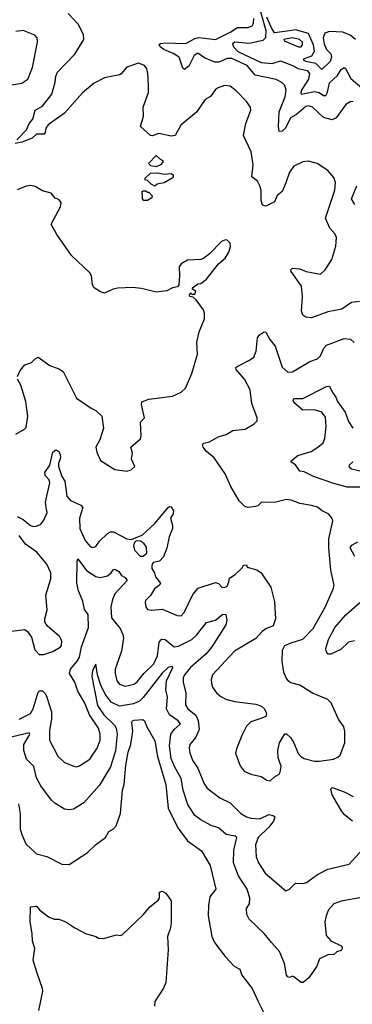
# Model space of a CAD drawing. Extents: x 2057697 to 2160550, y 827490 to 1016834.
# Tile 52 of 256: x 2078311 to 2080560, y 882197 to 888858. Entities that reach past the tile are written whole.
import ezdxf

# ---------------------------------------------------------------- set-up
doc = ezdxf.new("R2010")
doc.units = 0

msp = doc.modelspace()

# ---------------------------------------------------------------- linework, layer by layer
at = {"layer": '0CON20XD'}
for points in [[(2079917.8, 888995), (2079975.9, 888785), (2079974.1, 888735), (2079955, 888716.5), (2079865, 888697.1), (2079765, 888706.5), (2079749.6, 888695), (2079755.8, 888675), (2079785, 888643.1), (2079945, 888568.4), (2080017.5, 888562.5), (2080075, 888578.6), (2080155, 888547.2), (2080195, 888528.1), (2080254.4, 888515), (2080270.6, 888495), (2080265, 888455.6), (2080218.9, 888385), (2080211, 888365), (2080214.3, 888354.3), (2080305, 888372.8), (2080336, 888366), (2080365, 888344.1), (2080380.6, 888345), (2080393.1, 888366.9), (2080405, 888431.4), (2080458.9, 888481.1), (2080485, 888522), (2080505, 888533.8), (2080515, 888526.7), (2080549.8, 888459.8), (2080625, 888396.2)], [(2078356.5, 888113.5), (2078375, 888156.7), (2078400.8, 888185), (2078416.2, 888245), (2078466.1, 888273.9), (2078528.9, 888355), (2078551.9, 888435), (2078555.6, 888475), (2078567.2, 888502.8), (2078683.3, 888625), (2078744.4, 888725), (2078742.2, 888755), (2078708.8, 888825), (2078639.9, 888899.9)], [(2080565, 888304.6), (2080545, 888302.9), (2080515.3, 888284.7), (2080450, 888195), (2080425, 888180), (2080366.2, 888196.2), (2080290, 888265), (2080265, 888274.4), (2080245, 888271.1), (2080182.5, 888217.5), (2080142.3, 888195), (2080107.7, 888125), (2080085, 888103.5), (2080065, 888101.2), (2080060, 888135), (2080066.7, 888235), (2080105.8, 888335), (2080112.2, 888382.2), (2080103.8, 888413.8), (2080083.2, 888433.2), (2080045, 888452.9), (2079902.9, 888482.9), (2079848.8, 888548.8), (2079745, 888596.3), (2079715, 888595.2), (2079658.5, 888571.5), (2079629.5, 888569.5), (2079560.9, 888600.9), (2079515, 888630.6), (2079490, 888615), (2079455, 888543.8), (2079425, 888520), (2079415, 888530), (2079390, 888605), (2079349.9, 888629.9), (2079285, 888656.7), (2079261.4, 888675), (2079255, 888690), (2079262.5, 888697.5), (2079295, 888701.1), (2079435, 888696.1), (2079495, 888731.4), (2079521.7, 888738.3), (2079635, 888722.8), (2079738.9, 888775), (2079784, 888805), (2079855, 888805.5), (2079882.7, 888817.3), (2079892.5, 888835), (2079894.2, 888865)], [(2080582.8, 888725), (2080545, 888753.3), (2080495, 888773.2), (2080405, 888778.3), (2080375, 888767.3), (2080364, 888735), (2080369.4, 888695), (2080385.6, 888655.6), (2080416, 888626), (2080420.2, 888605), (2080410.3, 888575), (2080355, 888522), (2080312.4, 888562.4), (2080245, 888574.8), (2080230.5, 888585), (2080237.5, 888595), (2080287.2, 888612.8), (2080304.8, 888645), (2080298, 888688), (2080265, 888763.8), (2080175, 888789.9), (2080120.8, 888780.8), (2080035, 888768.3), (2080012.7, 888802.7), (2079983.1, 888875)], [(2078205, 888408.9), (2078325, 888427.5), (2078365.7, 888455), (2078398.9, 888535), (2078430.8, 888705), (2078430, 888735), (2078414.1, 888754.1), (2078334.2, 888785.8), (2078285, 888778.6)], [(2080215, 888674.4), (2080223.2, 888686.8), (2080222.5, 888705), (2080202.5, 888725), (2080155, 888735.7), (2080096.2, 888725), (2080100, 888715), (2080168.5, 888685), (2080195.3, 888674.7), (2080215, 888674.4)], [(2080609.2, 886950.8), (2080555, 886944), (2080489.7, 886900.3), (2080395, 886882.5), (2080285, 886841.4), (2080246.6, 886846.6), (2080225, 886860), (2080215.8, 886885), (2080224.4, 886985), (2080215.6, 887055), (2080146, 887155), (2080144.4, 887165.6), (2080155, 887177.5), (2080205, 887173.5), (2080247.5, 887155), (2080345, 887137.5), (2080376.9, 887165), (2080422.5, 887235), (2080447.8, 887325), (2080454.2, 887385), (2080445, 887406), (2080407.7, 887447.7), (2080378.1, 887515), (2080442.5, 887705), (2080445.8, 887755.8), (2080435, 887790), (2080395, 887836.7), (2080323.3, 887885), (2080265, 887900), (2080225, 887896.2), (2080165, 887866.2), (2080134.6, 887825.4), (2080111.5, 887755), (2080085.6, 887695), (2080052, 887668), (2080034, 887625), (2079975, 887596.7), (2079953.9, 887603.9), (2079943.9, 887633.9), (2079944.2, 887705), (2079935.7, 887735), (2079918.6, 887765), (2079881.4, 887795), (2079889.6, 887875), (2079875.4, 887965), (2079823.6, 888075), (2079839.6, 888155), (2079872.9, 888245), (2079872.5, 888265), (2079845, 888303.8), (2079775, 888376), (2079735, 888408), (2079695, 888412), (2079652.1, 888397.9), (2079635, 888386.2), (2079600.9, 888339.1), (2079565, 888318.8), (2079507.6, 888232.4), (2079401.4, 888145), (2079362, 888075), (2079335, 888070), (2079251.8, 888088.2), (2079207.6, 888072.4), (2079195, 888074.3), (2079128.5, 888135), (2079148.6, 888205), (2079146.9, 888265), (2079182, 888365), (2079182, 888415), (2079178.6, 888495), (2079171.4, 888525), (2079155, 888547.5), (2079115, 888564.2), (2079035, 888535.8), (2078998.3, 888491.7), (2078985, 888483.8), (2078885, 888464.4), (2078815, 888429.4), (2078735, 888362.2), (2078615, 888226.4), (2078502.7, 888147.3), (2078486.9, 888125), (2078484, 888095), (2078475.6, 888084.4), (2078425, 888084), (2078395, 888056), (2078325, 888028.6), (2078280.7, 888020.7)], [(2078291.2, 888045), (2078356.5, 888113.5)], [(2079235, 887862.5), (2079198.3, 887868.3), (2079182.5, 887885), (2079235, 887940), (2079260, 887915), (2079280, 887905), (2079280, 887895), (2079262.5, 887875), (2079235, 887862.5)], [(2079225, 887732.5), (2079200, 887745), (2079175, 887770), (2079160, 887775), (2079160, 887785), (2079195, 887820), (2079245, 887822.5), (2079285, 887812.5), (2079335, 887816.7), (2079348.3, 887808.3), (2079350, 887795), (2079342.5, 887785), (2079287.5, 887755), (2079240, 887745), (2079225, 887732.5)], [(2078296.4, 886445), (2078313.5, 886485), (2078345, 886522), (2078391.2, 886538.8), (2078415, 886564.3), (2078435, 886575.6), (2078515, 886517.5), (2078575, 886495.8), (2078605, 886478), (2078695, 886297.5), (2078795, 886228.8), (2078826.7, 886215), (2078866.2, 886175), (2078878.8, 886095), (2078853.3, 886015), (2078826.7, 885965), (2078831.7, 885931.7), (2078856.7, 885875), (2078954.3, 885814.3), (2079035, 885803.3), (2079065, 885812.5), (2079090, 885835), (2079067.5, 885885), (2079073.3, 885925), (2079062.5, 885965), (2079127.7, 886022.3), (2079132, 886045), (2079128.8, 886135), (2079156, 886165), (2079133.8, 886255), (2079136.4, 886273.6), (2079185, 886290), (2079345, 886310), (2079402.1, 886337.9), (2079432, 886365), (2079475.7, 886464.3), (2079514, 886595), (2079510, 886675), (2079524.3, 886745.7), (2079561.2, 886835), (2079560.7, 886870.7), (2079553.3, 886895), (2079505, 886962.5), (2079485, 886980), (2079462.5, 886985), (2079460, 886995), (2079465, 887010), (2079475, 887000), (2079495, 887000), (2079501.7, 887021.7), (2079480, 887035), (2079480, 887045), (2079515, 887070), (2079535.9, 887074.1), (2079575, 887102.5), (2079654.3, 887205.7), (2079701.2, 887245), (2079726, 887285), (2079735.8, 887324.2), (2079733.8, 887345), (2079715, 887366.2), (2079701.7, 887368.3), (2079675, 887356.7), (2079595, 887273.8), (2079555, 887243.3), (2079535, 887236.7), (2079445, 887230), (2079403.6, 887206.4), (2079390, 887185), (2079392.5, 887125), (2079386.4, 887063.6), (2079378.8, 887051.2), (2079345, 887043.3), (2079305, 887023.3), (2079235, 887013.8), (2079135, 887039.4), (2079075, 887045.6), (2078975, 887041.5), (2078943.3, 887035), (2078885, 887008), (2078857.3, 887017.3), (2078814.2, 887044.2), (2078804.2, 887064.2), (2078797.5, 887125), (2078786.2, 887145), (2078662.1, 887262.1), (2078561.2, 887405), (2078522.9, 887475), (2078587.7, 887592.3), (2078590.7, 887620.7), (2078575, 887642.5), (2078550.7, 887650.7), (2078523.6, 887683.6), (2078465, 887701.2), (2078415, 887730), (2078387.3, 887737.3), (2078355, 887732.5), (2078295, 887708)], [(2079175, 887634.2), (2079150, 887635), (2079142.5, 887645), (2079140, 887695), (2079145, 887700), (2079165, 887700), (2079175, 887690), (2079185, 887690), (2079207, 887667), (2079205, 887652.5), (2079175, 887634.2)], [(2080576.6, 887606.6), (2080554.7, 887645), (2080591.6, 887735)], [(2078295, 885498.1), (2078335, 885475.6), (2078385, 885435.6), (2078405, 885428.9), (2078425, 885430.6), (2078454, 885445), (2078475, 885472), (2078496.5, 885525), (2078491.2, 885558.8), (2078486.4, 885595), (2078515.5, 885725), (2078510, 885745), (2078484.3, 885775), (2078481.4, 885795), (2078515.6, 885845), (2078535, 885933.3), (2078555, 885946.9), (2078575, 885936.9), (2078585, 885916.7), (2078586, 885894), (2078573.3, 885855), (2078573.1, 885835), (2078597.2, 885767.2), (2078616.4, 885735), (2078628.9, 885635), (2078655.8, 885605), (2078723.5, 885573.5), (2078737.3, 885557.3), (2078715.6, 885485), (2078716.7, 885415), (2078754.3, 885335), (2078788.8, 885295), (2078805, 885287.5), (2078825, 885294), (2078850.9, 885329.1), (2078905, 885382.5), (2078925, 885394.2), (2078945, 885394.2), (2079036, 885346), (2079065, 885342), (2079138.8, 885371.2), (2079221.9, 885448.1), (2079315, 885558.6), (2079325, 885565.6), (2079335, 885563.1), (2079351.3, 885535), (2079347.9, 885515), (2079330.8, 885485), (2079345, 885436.7), (2079345.2, 885415), (2079321.5, 885358.5), (2079306.7, 885283.3), (2079283.8, 885225), (2079256.5, 885195), (2079214.7, 885185.3), (2079203.6, 885166.4), (2079204.2, 885144.2), (2079221.9, 885115), (2079228.8, 885088.8), (2079262.5, 885045), (2079258.8, 885035), (2079223, 885007), (2079195, 884963.3), (2079162.3, 884927.7), (2079158.8, 884915), (2079164, 884885), (2079175, 884868.8), (2079205, 884864.2), (2079275, 884870.5), (2079375, 884827.1), (2079402.5, 884825), (2079422.8, 884847.2), (2079481.2, 884968.8), (2079517.7, 885012.3), (2079635, 885050.8), (2079654.3, 885044.3), (2079678.8, 885018.8), (2079695, 885016), (2079715, 885026.2), (2079725.8, 885055), (2079730, 885080), (2079767.5, 885105), (2079818.3, 885151.7), (2079825, 885167.5), (2079845, 885170), (2079850, 885155), (2079915, 885136.2), (2079945, 885116.2), (2080009.7, 885019.7), (2080035, 884920), (2080040, 884805), (2080025, 884757.5), (2079975, 884736.7), (2079950.5, 884719.5), (2079908.8, 884671.2), (2079763.7, 884586.3), (2079615, 884426.2), (2079605.7, 884395), (2079607.3, 884367.3), (2079615, 884343.3), (2079642, 884305), (2079670.2, 884280.2), (2079705, 884261.9), (2079764.6, 884244.6), (2079908.3, 884228.3), (2079946.7, 884215), (2079965.8, 884195.8), (2079980, 884165), (2079975.9, 884144.1), (2079948.3, 884131.7), (2079875, 884106.9), (2079845, 884078), (2079812.2, 884015), (2079776.2, 883925), (2079770, 883895), (2079800.8, 883810.8), (2079830, 883775), (2079875, 883754), (2079945, 883738), (2079982.3, 883712.3), (2080005, 883708.9), (2080035, 883736.2), (2080065, 883753.3), (2080072.3, 883767.7), (2080078.3, 883808.3), (2080058.8, 883865), (2080056, 883915), (2080068.8, 883965), (2080105, 884027.5), (2080115, 884027.5), (2080142.3, 884002.3), (2080165, 883966.7), (2080195, 883893.8), (2080212.5, 883872.5), (2080235, 883860), (2080305, 883841.2), (2080335, 883841.1), (2080433.6, 883856.4), (2080462.1, 883867.9), (2080477.9, 883882.1), (2080509.2, 883965), (2080510, 884045), (2080502.5, 884075), (2080467, 884127), (2080435.8, 884195), (2080417, 884237), (2080395, 884258.8), (2080291.2, 884301.2), (2080205, 884355.8), (2080145, 884371.2), (2080131.7, 884381.7), (2080112, 884405), (2080096.2, 884445), (2080085.8, 884515.8), (2080087.5, 884592.5), (2080105, 884623.8), (2080146.8, 884643.2), (2080225, 884667.1), (2080295, 884739.2), (2080375.9, 884884.1), (2080430, 885005), (2080436.4, 885033.6), (2080415.5, 885135), (2080400.7, 885285), (2080401.5, 885345), (2080428, 885465), (2080424.1, 885484.1), (2080402.3, 885512.3), (2080356.7, 885535), (2080325, 885559.2), (2080285, 885570.8), (2080205, 885584.4), (2080147.4, 885607.4), (2080115, 885612.9), (2080035, 885591.1), (2079945.8, 885594.2), (2079920.5, 885569.5), (2079905, 885563.8), (2079855, 885557.5), (2079833.9, 885563.9), (2079795, 885602.5), (2079739.7, 885699.7), (2079700.8, 885785), (2079625.8, 885895), (2079575, 885936.5), (2079551.9, 885965), (2079546.4, 885983.6), (2079556.1, 885993.9), (2079595, 886002), (2079653.2, 886036.8), (2079707.6, 886052.4), (2079751.2, 886078.8), (2079835, 886088.8), (2079897.5, 886125), (2079917.5, 886145), (2079916.2, 886165), (2079880.9, 886260.9), (2079870, 886355), (2079831.4, 886425), (2079775, 886491.2), (2079773.3, 886505), (2079786, 886515), (2079865.5, 886554.5), (2079895, 886576), (2079910.5, 886615), (2079918.6, 886705), (2079933, 886727), (2079965, 886746.2), (2079975, 886743.3), (2080001.9, 886695), (2080039.1, 886649.1), (2080086.3, 886506.3), (2080125, 886472.3), (2080155, 886475.5), (2080273.9, 886546.1), (2080325, 886564.2), (2080344.2, 886585), (2080368.1, 886635), (2080384.6, 886655.4), (2080505, 886700.6), (2080547.3, 886697.3), (2080573.2, 886673.2)], [(2078285.6, 886054.4), (2078343.2, 886086.8), (2078355, 886100), (2078367.1, 886175), (2078352.9, 886275), (2078317.8, 886385), (2078297.1, 886425)], [(2080161.2, 886281.2), (2080164.3, 886295.7), (2080225, 886294.4), (2080385, 886376.7), (2080405, 886379.2), (2080425.3, 886335.3), (2080449.1, 886305), (2080460.4, 886275), (2080511.9, 886201.9), (2080535, 886139.4), (2080563.1, 886095)], [(2080695, 885695.4), (2080525.3, 885695.3), (2080435, 885720), (2080298.5, 885768.5), (2080235, 885800), (2080205, 885803.1), (2080175.4, 885845.4), (2080146.7, 885865), (2080148.2, 885875), (2080191.4, 885908.6), (2080282.4, 885937.6), (2080327.8, 885965), (2080362.2, 885995), (2080375.3, 886024.7), (2080383.5, 886105), (2080379, 886169), (2080355, 886202.9), (2080305, 886218.2), (2080225, 886217.3), (2080166, 886265), (2080161.2, 886281.2)], [(2080563.9, 885866.1), (2080538.8, 885845), (2080536.2, 885835), (2080555, 885820), (2080632.1, 885802.1)], [(2078255, 884722), (2078345, 884732), (2078365, 884718.8), (2078390.9, 884680.9), (2078414.1, 884594.1), (2078443, 884563), (2078475, 884564.4), (2078535, 884582.9), (2078585, 884612.5), (2078594, 884625), (2078596, 884655), (2078580, 884685), (2078497.3, 884757.3), (2078481.2, 884785), (2078480.8, 884805), (2078497.8, 884865), (2078487.8, 884965), (2078522, 885075), (2078522, 885115), (2078494, 885175), (2078427.1, 885255), (2078349.4, 885309.4), (2078307.6, 885367.6)], [(2079145, 885229.4), (2079170.6, 885249.4), (2079168.8, 885288.8), (2079152.7, 885312.7), (2079129.8, 885329.8), (2079097.6, 885332.4), (2079088.1, 885321.9), (2079081.8, 885298.2), (2079088.2, 885268.2), (2079125, 885229.5), (2079145, 885229.4)], [(2080576.1, 885226.1), (2080545.6, 885285), (2080556.9, 885303.1), (2080596.7, 885325)], [(2078307.5, 884125), (2078385, 884163.8), (2078403.1, 884195), (2078435, 884307.5), (2078445, 884317.5), (2078465, 884316.7), (2078485, 884297.1), (2078495, 884275.8), (2078525.3, 884175), (2078527.2, 884125), (2078511.7, 884051.7), (2078513.7, 883983.7), (2078570, 883875), (2078615, 883832), (2078677, 883807), (2078695, 883804.3), (2078715, 883810), (2078785.4, 883854.6), (2078835, 883930), (2078856.2, 883985), (2078856.4, 884025), (2078844.6, 884065), (2078784, 884155), (2078751.8, 884235), (2078704.6, 884315), (2078685, 884375.7), (2078648.8, 884435), (2078655.3, 884465), (2078700.9, 884519.1), (2078714.7, 884545), (2078730.2, 884615), (2078775.6, 884745), (2078773.3, 884833.3), (2078748.8, 884868.8), (2078737.9, 884925), (2078709.2, 884995), (2078696.9, 885046.9), (2078700, 885195), (2078705, 885210), (2078762.8, 885132.8), (2078825, 885091.5), (2078855, 885085.4), (2078904.7, 885095.3), (2078930.6, 885115), (2078945, 885139.2), (2078955, 885140.6), (2078980.8, 885125), (2078998.6, 885098.6), (2079025, 885084.2), (2079036.9, 885065), (2078955, 884972.9), (2078938.4, 884935), (2078928.2, 884885), (2078931.9, 884811.9), (2078989.9, 884739.9), (2079008.8, 884698.8), (2079012.5, 884675), (2078998.6, 884585), (2078957.3, 884465), (2078957.3, 884435), (2078968.5, 884385), (2078985, 884361.9), (2079025, 884348.5), (2079085, 884363.6), (2079105, 884378.5), (2079152.6, 884437.4), (2079218.6, 884501.4), (2079241.9, 884555), (2079254.2, 884645), (2079265, 884663.3), (2079275, 884667.9), (2079295, 884663.8), (2079355, 884615.4), (2079385, 884620.4), (2079474.8, 884665.2), (2079506.4, 884695), (2079575, 884780), (2079635, 884795.6), (2079685, 884836.7), (2079705, 884833.3), (2079712.7, 884795), (2079705.3, 884765), (2079609.7, 884615), (2079572.5, 884567.5), (2079465, 884474.6), (2079426.2, 884425), (2079417.3, 884405), (2079415.4, 884375), (2079433.4, 884303.4), (2079432, 884222), (2079447.3, 884195), (2079502.4, 884152.4), (2079517.8, 884117.8), (2079524.1, 884055), (2079502.9, 884005), (2079462.5, 883955), (2079457.4, 883932.6), (2079461.2, 883895), (2079480.9, 883845), (2079516.7, 883795), (2079558.3, 883688.3), (2079578.6, 883658.6), (2079663.3, 883593.3), (2079735, 883560), (2079807.2, 883487.2), (2079844.3, 883464.2), (2079875, 883455.9), (2079935, 883451.9), (2079995, 883481.5), (2080024, 883475), (2080036.7, 883465), (2080026.8, 883435), (2079995.3, 883395), (2079922.7, 883325), (2079905.5, 883275), (2079909.1, 883195), (2079926.5, 883155), (2079970.8, 883085), (2080110, 882965), (2080135, 882976.2), (2080175, 883015.7), (2080225, 883013.3), (2080249.8, 883020.2), (2080325, 883074.4), (2080395, 883110.5), (2080540, 883145), (2080629.2, 883245)], [(2080575, 884656.2), (2080535, 884646.2), (2080482.3, 884597.7), (2080415, 884566.2), (2080395, 884565.8), (2080382.9, 884585), (2080381.3, 884605), (2080398.4, 884665), (2080442.9, 884747.1), (2080517.4, 884832.6), (2080610.6, 884915)], [(2080635, 882920.9), (2080485.7, 882894.3), (2080435, 882875.8), (2080398.8, 882835), (2080382.5, 882795), (2080374.3, 882755), (2080382.3, 882662.3), (2080415, 882626.7), (2080489.3, 882589.3), (2080492.5, 882575), (2080485, 882560), (2080455, 882552.5), (2080435, 882533.3), (2080395, 882532.5), (2080337.5, 882505), (2080320, 882455), (2080266.2, 882375), (2080227.5, 882345), (2080215, 882344), (2080165, 882383.3), (2080155, 882386.7), (2080135, 882377.5), (2080125, 882382.5), (2080116.2, 882395), (2080102.1, 882472.1), (2080067.5, 882555), (2080014.6, 882614.6), (2079965, 882675.6), (2079862.6, 882772.6), (2079847.1, 882805), (2079844.2, 882845), (2079865, 882877.5), (2079868.1, 882915), (2079850, 882975), (2079790.4, 883065), (2079756.7, 883155), (2079759.5, 883240.5), (2079780, 883325), (2079767.5, 883335), (2079706.7, 883346.7), (2079655, 883390), (2079606.4, 883406.4), (2079535, 883444.5), (2079494.5, 883475), (2079448.3, 883548.3), (2079416.2, 883646.2), (2079402.9, 883725), (2079358.1, 883805), (2079335, 883860), (2079324.8, 883945), (2079333.9, 884023.9), (2079354.8, 884055.2), (2079398.5, 884095), (2079383.5, 884115), (2079324.4, 884154.4), (2079303.6, 884195), (2079310.8, 884275), (2079300, 884325), (2079303.4, 884385), (2079347.5, 884475), (2079341.7, 884481.7), (2079315, 884474.5), (2079275, 884437.5), (2079146.9, 884273.1), (2079121.2, 884248.8), (2079079.9, 884230.1), (2078985, 884213.3), (2078930.1, 884240.1), (2078888.8, 884295), (2078860.9, 884355), (2078838.2, 884425), (2078825, 884497.5), (2078804.4, 884455), (2078799.5, 884415), (2078837.8, 884217.8), (2078879.8, 884155), (2078951.3, 884085), (2078963.6, 884065), (2078970, 884025), (2078958.3, 883911.7), (2078925.6, 883804.4), (2078850.8, 883679.2), (2078745, 883560), (2078675, 883518), (2078645, 883512), (2078615, 883516), (2078548.3, 883558.3), (2078527.2, 883577.2), (2078454.5, 883675), (2078425, 883728.8), (2078406.6, 883806.6), (2078357.3, 883855), (2078338.9, 883915), (2078340.3, 883955), (2078375.4, 884015), (2078379.4, 884025), (2078375, 884033.8), (2078255, 884004.5)], [(2078302.1, 883552.1), (2078314.4, 883485), (2078314.5, 883385), (2078325.5, 883345), (2078353.6, 883283.6), (2078425, 883216), (2078495, 883198), (2078595, 883146), (2078645, 883142.5), (2078767.5, 883222.5), (2078824.4, 883275.6), (2078891.2, 883325), (2078914, 883365), (2078945.5, 883384.5), (2078962.5, 883405), (2078992, 883488), (2079005.9, 883645), (2079018.4, 883685), (2079029.1, 883815), (2079045, 883903.8), (2079062.7, 883955), (2079075.7, 884045.7), (2079070, 884105), (2079073.8, 884115), (2079085, 884118.1), (2079142.7, 884122.7), (2079155.5, 884115.5), (2079170, 884075), (2079225, 883978.8), (2079243.6, 883873.7), (2079298.9, 883685), (2079314.7, 883525), (2079379.9, 883389.9), (2079445, 883303.3), (2079541.2, 883235), (2079600, 883135), (2079637.1, 882975), (2079596.4, 882923.6), (2079586.7, 882865), (2079585.7, 882795), (2079610.8, 882655), (2079628, 882615), (2079700.9, 882520.9), (2079761.2, 882455), (2079800, 882435), (2079814, 882395), (2079884, 882305), (2079922.5, 882215), (2079990, 882085)], [(2080561.8, 883435), (2080508.3, 883478.3), (2080486.7, 883505), (2080423.5, 883615), (2080415.8, 883654.2), (2080425, 883664), (2080505, 883635.4), (2080565, 883602.9)], [(2078440, 882155), (2078467.5, 882285), (2078465.8, 882305), (2078426.9, 882415), (2078402, 882495), (2078414.3, 882575), (2078398.6, 882625), (2078396.5, 882675), (2078381.9, 882755), (2078384, 882856), (2078425, 882860), (2078445.6, 882835.6), (2078505, 882788.6), (2078545, 882772.5), (2078575, 882772), (2078622.5, 882755), (2078685, 882713.3), (2078756.1, 882676.1), (2078825, 882656.2), (2078845, 882643.8), (2078877.7, 882642.3), (2078965, 882666.2), (2078995, 882662.5), (2079005, 882667.5), (2079148, 882805), (2079188.8, 882855), (2079248.3, 882901.7), (2079256, 882915), (2079257.5, 882955), (2079275, 882962.5), (2079299.3, 882949.3), (2079336.1, 882896.1), (2079334.6, 882745), (2079328.4, 882705), (2079315, 882670), (2079310, 882655), (2079315.6, 882565), (2079299.2, 882345), (2079284.2, 882305.8), (2079223.8, 882215), (2079223.6, 882183.6)]]:
    msp.add_lwpolyline(points, dxfattribs=at)

doc.saveas('drawing.dxf')
